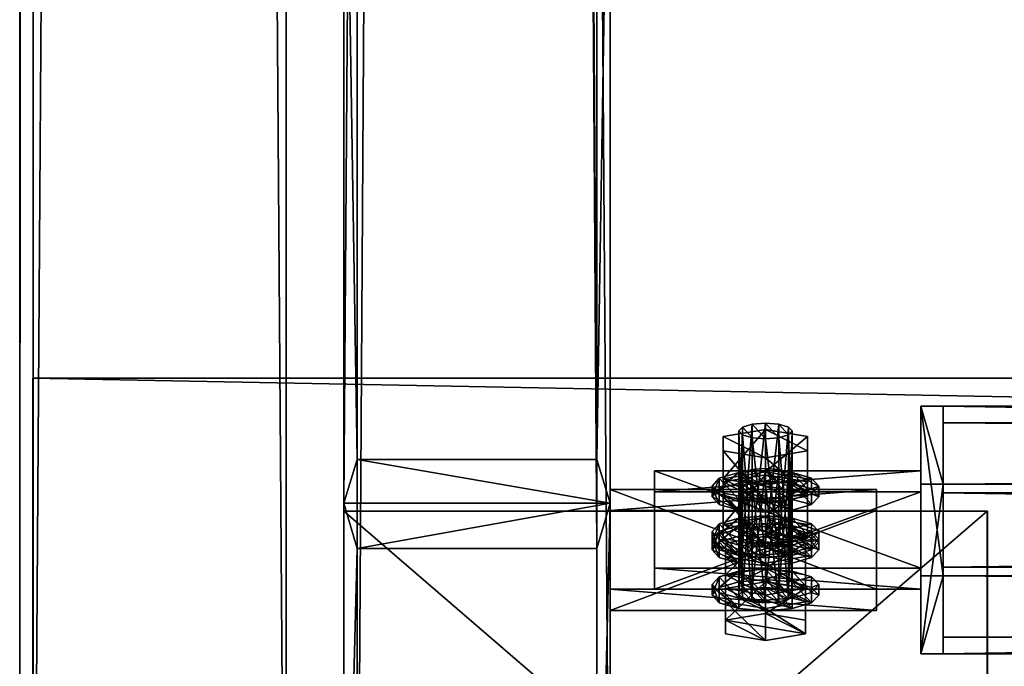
# Model space of a CAD drawing. Header units: millimetres. Extents: x 60485 to 71303, y 100 to 16900.
# Tile 6 of 256: x 60497 to 60719, y 235 to 381. Entities that reach past the tile are written whole.
import ezdxf

# ---------------------------------------------------------------- set-up
doc = ezdxf.new("R2010")
doc.units = ezdxf.units.MM
for name, color, linetype in [('1', 7, 'Continuous'), ('13', 7, 'Continuous'), ('21', 7, 'Continuous'), ('3', 7, 'Continuous'), ('4', 7, 'Continuous'), ('6', 7, 'Continuous'), ('99', 7, 'Continuous')]:
    doc.layers.add(name, color=color, linetype=linetype)

msp = doc.modelspace()

# ---------------------------------------------------------------- meshes
at = {"layer": '1', "color": 7}
mesh = msp.add_polyface(dxfattribs=at)
corners = [(70999.99, 100, 2950), (70999.99, 100, 0), (60499.99, 100, 0), (60499.99, 100, 2950), (70999.99, 300, 0), (60499.99, 300, 0), (70999.99, 300, 2950), (60499.99, 300, 2950)]
mesh.append_faces([[corners[k] for k in face] for face in [(0, 2, 3, 3), (1, 5, 2, 2), (4, 7, 5, 5), (6, 3, 7, 7), (1, 6, 4, 4), (3, 5, 7, 7)]], dxfattribs={"vtx0": -1, "color": 7})
mesh.append_faces([[corners[k] for k in face] for face in [(0, 1, 2, 2), (1, 4, 5, 5), (4, 6, 7, 7), (6, 0, 3, 3), (1, 0, 6, 6), (3, 2, 5, 5)]], dxfattribs={"vtx2": -1, "vtx3": -1, "color": 7})
at = {"layer": '13', "color": 30}
mesh = msp.add_polyface(dxfattribs=at)
corners = [(60497, 111.44, 3138.5), (60497, 128.98, 3081.12), (60497, 8488.02, 5636.83), (60497, 8470.48, 5694.2), (60500, 128.98, 3081.12), (60500, 8488.02, 5636.83), (60500, 112.32, 3135.63), (60500, 8471.35, 5691.34), (60557, 112.32, 3135.63), (60557, 8471.35, 5691.34), (60557, 111.44, 3138.5), (60557, 8470.48, 5694.2)]
mesh.append_faces([[corners[k] for k in face] for face in [(0, 2, 3, 3), (1, 5, 2, 2), (4, 7, 5, 5), (6, 9, 7, 7), (8, 11, 9, 9), (10, 3, 11, 11), (0, 4, 1, 1), (8, 0, 10, 10), (7, 2, 5, 5)]], dxfattribs={"vtx0": -1, "color": 30})
mesh.append_faces([[corners[k] for k in face] for face in [(4, 0, 6, 6), (6, 0, 8, 8), (3, 7, 11, 11)]], dxfattribs={"vtx0": -1, "vtx1": -1, "color": 30})
mesh.append_faces([[corners[k] for k in face] for face in [(7, 3, 2, 2)]], dxfattribs={"vtx0": -1, "vtx2": -1, "vtx3": -1, "color": 30})
mesh.append_faces([[corners[k] for k in face] for face in [(9, 11, 7, 7)]], dxfattribs={"vtx1": -1, "color": 30})
mesh.append_faces([[corners[k] for k in face] for face in [(0, 1, 2, 2), (1, 4, 5, 5), (4, 6, 7, 7), (6, 8, 9, 9), (8, 10, 11, 11), (10, 0, 3, 3)]], dxfattribs={"vtx2": -1, "vtx3": -1, "color": 30})
at = {"layer": '13', "color": 7}
mesh = msp.add_polyface(dxfattribs=at)
corners = [(60668, 279.38, 3027.03), (60665, 279.61, 3026.26), (60665, 252.84, 3018.07), (60662, 279.38, 3027.03), (60662, 252.6, 3018.84), (60659.8, 278.74, 3029.13), (60659.8, 251.96, 3020.94), (60659, 277.86, 3032), (60659, 251.08, 3023.81), (60665, 278.2, 3020.63), (60655.5, 276.6, 3025.88), (60655.5, 267.03, 3022.95), (60665, 268.64, 3017.71), (60655.5, 273.39, 3036.37), (60655.5, 263.83, 3033.44), (60665, 271.78, 3041.61), (60665, 262.22, 3038.69), (60674.5, 263.83, 3033.44), (60665, 268.94, 3016.72), (60659, 268.47, 3018.26), (60659, 266.08, 3017.53), (60665, 266.55, 3015.99), (60654.61, 267.18, 3022.46), (60654.61, 264.79, 3021.73), (60653, 265.43, 3028.2), (60653, 263.04, 3027.47), (60671, 262.39, 3038.14), (60659, 262.39, 3038.14), (60654.61, 263.67, 3033.94), (60659, 260, 3037.4), (60671, 260, 3037.4), (60665, 289.85, 2992.79), (60662, 262.84, 2985.37), (60665, 263.07, 2984.6), (60662, 289.61, 2993.56), (60659.8, 262.19, 2987.47), (60659.8, 288.97, 2995.66), (60659, 261.32, 2990.34), (60659, 288.09, 2998.53), (60659.8, 260.44, 2993.21), (60659.8, 287.22, 3001.4), (60662, 259.8, 2995.31), (60662, 286.57, 3003.5), (60665, 286.34, 3004.27), (60665, 259.56, 2996.08), (60665, 267.22, 2979.6), (60659, 266.75, 2981.13), (60659, 264.36, 2980.4), (60665, 264.83, 2978.87), (60654.61, 265.46, 2985.33), (60654.61, 263.07, 2984.6), (60665, 260.2, 3002.55), (60659, 260.67, 3001.01), (60654.61, 273.91, 3000.46), (60659, 272.62, 3004.66), (60659, 270.23, 3003.93), (60654.61, 271.52, 2999.73), (60665, 272.15, 3006.2), (60665, 269.76, 3005.47), (60653, 273.27, 2994), (60659, 276.31, 2984.06)]
mesh.append_faces([[corners[k] for k in face] for face in [(9, 11, 12, 12), (10, 14, 11, 11), (13, 16, 14, 14), (16, 11, 14, 14), (18, 20, 21, 21), (19, 23, 20, 20), (22, 25, 23, 23), (22, 28, 24, 24), (31, 32, 33, 33), (34, 35, 32, 32), (36, 37, 35, 35), (38, 39, 37, 37), (40, 41, 39, 39), (42, 44, 41, 41), (45, 47, 48, 48), (46, 50, 47, 47), (53, 55, 56, 56), (54, 58, 55, 55), (55, 59, 56, 56)]], dxfattribs={"vtx0": -1, "color": 7})
mesh.append_faces([[corners[k] for k in face] for face in [(11, 17, 12, 12), (18, 26, 19, 19), (19, 27, 22, 22), (23, 29, 20, 20), (20, 30, 21, 21), (45, 51, 46, 46), (46, 52, 49, 49)]], dxfattribs={"vtx0": -1, "vtx1": -1, "color": 7})
mesh.append_faces([[corners[k] for k in face] for face in [(22, 27, 28, 28), (60, 55, 58, 58)]], dxfattribs={"vtx0": -1, "vtx2": -1, "vtx3": -1, "color": 7})
mesh.append_faces([[corners[k] for k in face] for face in [(0, 1, 2, 2), (1, 3, 4, 4), (3, 5, 6, 6), (5, 7, 8, 8), (9, 10, 11, 11), (10, 13, 14, 14), (13, 15, 16, 16), (18, 19, 20, 20), (19, 22, 23, 23), (22, 24, 25, 25), (42, 43, 44, 44), (45, 46, 47, 47), (46, 49, 50, 50), (53, 54, 55, 55), (54, 57, 58, 58)]], dxfattribs={"vtx2": -1, "vtx3": -1, "color": 7})
mesh = msp.add_polyface(dxfattribs=at)
corners = [(60665, 279.61, 3026.26), (60665, 276.11, 3037.74), (60662, 279.38, 3027.03), (60662, 276.34, 3036.97), (60659.8, 278.74, 3029.13), (60659.8, 276.98, 3034.87), (60659, 277.86, 3032), (60665, 278.2, 3020.63), (60665, 271.78, 3041.61), (60655.5, 276.6, 3025.88), (60655.5, 273.39, 3036.37), (60665, 289.85, 2992.79), (60662, 289.61, 2993.56), (60662, 262.84, 2985.37), (60659.8, 288.97, 2995.66), (60659.8, 262.19, 2987.47), (60659, 288.09, 2998.53), (60659, 261.32, 2990.34), (60659.8, 287.22, 3001.4), (60659.8, 260.44, 2993.21), (60662, 286.57, 3003.5), (60662, 259.8, 2995.31), (60665, 286.34, 3004.27), (60665, 288.43, 2987.16), (60655.5, 286.83, 2992.41), (60655.5, 277.27, 2989.48), (60665, 278.87, 2984.24), (60655.5, 283.62, 3002.9), (60655.5, 274.06, 2999.97), (60665, 282.02, 3008.14), (60665, 272.45, 3005.22), (60674.5, 274.06, 2999.97), (60665, 279.17, 2983.25), (60659, 278.7, 2984.79), (60659, 276.31, 2984.06), (60665, 276.78, 2982.52), (60654.61, 277.42, 2988.99), (60654.61, 275.03, 2988.26), (60653, 275.66, 2994.73), (60653, 273.27, 2994), (60654.61, 273.91, 3000.46), (60654.61, 271.52, 2999.73), (60671, 272.62, 3004.66), (60665, 272.15, 3006.2), (60659, 272.62, 3004.66), (60659, 270.23, 3003.93)]
mesh.append_faces([[corners[k] for k in face] for face in [(4, 5, 6, 6), (9, 8, 10, 10), (14, 18, 16, 16), (23, 25, 26, 26), (24, 28, 25, 25), (27, 30, 28, 28), (24, 29, 27, 27), (30, 25, 28, 28), (32, 34, 35, 35), (33, 37, 34, 34), (36, 39, 37, 37), (38, 41, 39, 39), (36, 40, 38, 38)]], dxfattribs={"vtx0": -1, "color": 7})
mesh.append_faces([[corners[k] for k in face] for face in [(0, 1, 2, 2), (2, 3, 4, 4), (7, 8, 9, 9), (11, 22, 12, 12), (12, 20, 14, 14), (23, 29, 24, 24), (25, 31, 26, 26), (32, 42, 33, 33), (33, 44, 36, 36), (39, 45, 37, 37), (37, 45, 34, 34)]], dxfattribs={"vtx0": -1, "vtx1": -1, "color": 7})
mesh.append_faces([[corners[k] for k in face] for face in [(2, 1, 3, 3), (4, 3, 5, 5), (12, 22, 20, 20), (14, 20, 18, 18), (33, 42, 43, 43), (33, 43, 44, 44), (36, 44, 40, 40)]], dxfattribs={"vtx0": -1, "vtx2": -1, "vtx3": -1, "color": 7})
mesh.append_faces([[corners[k] for k in face] for face in [(11, 12, 13, 13), (12, 14, 15, 15), (14, 16, 17, 17), (16, 18, 19, 19), (18, 20, 21, 21), (23, 24, 25, 25), (24, 27, 28, 28), (27, 29, 30, 30), (32, 33, 34, 34), (33, 36, 37, 37), (36, 38, 39, 39), (38, 40, 41, 41)]], dxfattribs={"vtx2": -1, "vtx3": -1, "color": 7})
mesh = msp.add_polyface(dxfattribs=at)
corners = [(60670.2, 276.98, 3034.87), (60670.2, 278.74, 3029.13), (60671, 277.86, 3032), (60668, 279.38, 3027.03), (60668, 276.34, 3036.97), (60665, 279.61, 3026.26), (60665, 276.11, 3037.74), (60674.5, 273.39, 3036.37), (60665, 278.2, 3020.63), (60674.5, 276.6, 3025.88), (60665, 271.78, 3041.61), (60665, 286.34, 3004.27), (60668, 286.57, 3003.5), (60668, 259.8, 2995.31), (60670.2, 287.22, 3001.4), (60670.2, 260.44, 2993.21), (60671, 288.09, 2998.53), (60671, 261.32, 2990.34), (60670.2, 288.97, 2995.66), (60670.2, 262.19, 2987.47), (60668, 289.61, 2993.56), (60668, 262.84, 2985.37), (60665, 289.85, 2992.79), (60665, 263.07, 2984.6), (60665, 282.02, 3008.14), (60674.5, 283.62, 3002.9), (60674.5, 274.06, 2999.97), (60665, 272.45, 3005.22), (60674.5, 286.83, 2992.41), (60674.5, 277.27, 2989.48), (60665, 288.43, 2987.16), (60665, 278.87, 2984.24), (60655.5, 277.27, 2989.48), (60675.39, 273.91, 3000.46), (60677, 275.66, 2994.73), (60677, 273.27, 2994), (60675.39, 277.42, 2988.99), (60675.39, 275.03, 2988.26), (60671, 278.7, 2984.79), (60671, 276.31, 2984.06), (60665, 279.17, 2983.25), (60665, 276.78, 2982.52), (60671, 272.62, 3004.66), (60659, 276.31, 2984.06), (60671, 270.23, 3003.93), (60675.39, 271.52, 2999.73)]
mesh.append_faces([[corners[k] for k in face] for face in [(0, 1, 2, 2), (7, 8, 9, 9), (14, 18, 16, 16), (24, 26, 27, 27), (25, 29, 26, 26), (28, 31, 29, 29), (25, 30, 28, 28), (31, 26, 29, 29), (34, 37, 35, 35), (36, 39, 37, 37), (38, 41, 39, 39), (34, 38, 36, 36), (39, 35, 37, 37)]], dxfattribs={"vtx0": -1, "color": 7})
mesh.append_faces([[corners[k] for k in face] for face in [(1, 0, 3, 3), (3, 4, 5, 5), (18, 14, 20, 20), (20, 12, 22, 22), (38, 42, 40, 40), (43, 44, 41, 41), (41, 44, 39, 39)]], dxfattribs={"vtx0": -1, "vtx1": -1, "color": 7})
mesh.append_faces([[corners[k] for k in face] for face in [(3, 0, 4, 4), (5, 4, 6, 6), (8, 7, 10, 10), (20, 14, 12, 12), (22, 12, 11, 11), (30, 25, 24, 24), (32, 27, 26, 26), (38, 34, 33, 33), (38, 33, 42, 42), (39, 45, 35, 35)]], dxfattribs={"vtx0": -1, "vtx2": -1, "vtx3": -1, "color": 7})
mesh.append_faces([[corners[k] for k in face] for face in [(11, 12, 13, 13), (12, 14, 15, 15), (14, 16, 17, 17), (16, 18, 19, 19), (18, 20, 21, 21), (20, 22, 23, 23), (24, 25, 26, 26), (25, 28, 29, 29), (28, 30, 31, 31), (33, 34, 35, 35), (34, 36, 37, 37), (36, 38, 39, 39), (38, 40, 41, 41)]], dxfattribs={"vtx2": -1, "vtx3": -1, "color": 7})
mesh = msp.add_polyface(dxfattribs=at)
corners = [(60670.2, 276.98, 3034.87), (60671, 277.86, 3032), (60671, 251.08, 3023.81), (60670.2, 278.74, 3029.13), (60670.2, 251.96, 3020.94), (60668, 279.38, 3027.03), (60668, 252.6, 3018.84), (60665, 271.78, 3041.61), (60674.5, 273.39, 3036.37), (60674.5, 263.83, 3033.44), (60665, 262.22, 3038.69), (60674.5, 276.6, 3025.88), (60674.5, 267.03, 3022.95), (60665, 278.2, 3020.63), (60665, 268.64, 3017.71), (60655.5, 267.03, 3022.95), (60677, 265.43, 3028.2), (60675.39, 267.18, 3022.46), (60675.39, 264.79, 3021.73), (60677, 263.04, 3027.47), (60671, 268.47, 3018.26), (60671, 266.08, 3017.53), (60665, 268.94, 3016.72), (60665, 266.55, 3015.99), (60675.39, 263.67, 3033.94), (60671, 262.39, 3038.14), (60675.39, 261.28, 3033.2), (60665, 286.34, 3004.27), (60668, 259.8, 2995.31), (60665, 259.56, 2996.08), (60668, 286.57, 3003.5), (60670.2, 260.44, 2993.21), (60670.2, 287.22, 3001.4), (60671, 261.32, 2990.34), (60671, 288.09, 2998.53), (60670.2, 262.19, 2987.47), (60670.2, 288.97, 2995.66), (60668, 262.84, 2985.37), (60668, 289.61, 2993.56), (60665, 263.07, 2984.6), (60677, 263.71, 2991.07), (60675.39, 265.46, 2985.33), (60675.39, 263.07, 2984.6), (60671, 266.75, 2981.13), (60671, 264.36, 2980.4), (60665, 267.22, 2979.6), (60665, 264.83, 2978.87), (60675.39, 261.95, 2996.81), (60671, 260.67, 3001.01), (60665, 272.15, 3006.2), (60671, 272.62, 3004.66), (60671, 270.23, 3003.93), (60665, 269.76, 3005.47), (60675.39, 273.91, 3000.46), (60675.39, 271.52, 2999.73), (60677, 273.27, 2994), (60659, 276.31, 2984.06), (60671, 276.31, 2984.06)]
mesh.append_faces([[corners[k] for k in face] for face in [(7, 9, 10, 10), (8, 12, 9, 9), (11, 14, 12, 12), (14, 9, 12, 12), (16, 18, 19, 19), (17, 21, 18, 18), (20, 23, 21, 21), (24, 17, 16, 16), (21, 19, 18, 18), (27, 28, 29, 29), (30, 31, 28, 28), (32, 33, 31, 31), (34, 35, 33, 33), (36, 37, 35, 35), (38, 39, 37, 37), (41, 44, 42, 42), (43, 46, 44, 44), (49, 51, 52, 52), (50, 54, 51, 51), (53, 55, 54, 54)]], dxfattribs={"vtx0": -1, "color": 7})
mesh.append_faces([[corners[k] for k in face] for face in [(17, 24, 20, 20), (20, 25, 22, 22), (23, 26, 21, 21), (41, 47, 43, 43), (43, 48, 45, 45)]], dxfattribs={"vtx0": -1, "vtx1": -1, "color": 7})
mesh.append_faces([[corners[k] for k in face] for face in [(15, 10, 9, 9), (20, 24, 25, 25), (56, 52, 51, 51), (57, 51, 54, 54)]], dxfattribs={"vtx0": -1, "vtx2": -1, "vtx3": -1, "color": 7})
mesh.append_faces([[corners[k] for k in face] for face in [(0, 1, 2, 2), (1, 3, 4, 4), (3, 5, 6, 6), (7, 8, 9, 9), (8, 11, 12, 12), (11, 13, 14, 14), (16, 17, 18, 18), (17, 20, 21, 21), (20, 22, 23, 23), (40, 41, 42, 42), (41, 43, 44, 44), (43, 45, 46, 46), (49, 50, 51, 51), (50, 53, 54, 54)]], dxfattribs={"vtx2": -1, "vtx3": -1, "color": 7})
mesh = msp.add_polyface(dxfattribs=at)
corners = [(60665, 279.61, 3026.26), (60662, 252.6, 3018.84), (60665, 252.84, 3018.07), (60662, 279.38, 3027.03), (60659.8, 251.96, 3020.94), (60659.8, 278.74, 3029.13), (60659, 251.08, 3023.81), (60659, 277.86, 3032), (60659.8, 276.98, 3034.87), (60659.8, 250.21, 3026.68), (60662, 276.34, 3036.97), (60662, 249.56, 3028.78), (60665, 276.11, 3037.74), (60665, 249.33, 3029.55), (60653, 265.43, 3028.2), (60654.61, 263.67, 3033.94), (60654.61, 261.28, 3033.2), (60653, 263.04, 3027.47), (60659, 262.39, 3038.14), (60659, 260, 3037.4), (60665, 261.92, 3039.67), (60665, 259.53, 3038.94), (60659, 268.47, 3018.26), (60654.61, 264.79, 3021.73), (60659, 266.08, 3017.53), (60662, 259.8, 2995.31), (60659, 261.32, 2990.34), (60659.8, 260.44, 2993.21), (60659.8, 262.19, 2987.47), (60662, 262.84, 2985.37), (60665, 259.56, 2996.08), (60665, 263.07, 2984.6), (60665, 264.36, 2980.4), (60656, 262.84, 2985.37), (60656, 255.66, 2983.18), (60665, 257.18, 2978.21), (60656, 259.8, 2995.31), (60656, 252.63, 2993.12), (60665, 258.28, 3000.28), (60654.61, 265.46, 2985.33), (60653, 263.71, 2991.07), (60653, 261.32, 2990.34), (60654.61, 263.07, 2984.6), (60654.61, 261.95, 2996.81), (60654.61, 259.56, 2996.08), (60659, 260.67, 3001.01), (60659, 258.28, 3000.28), (60665, 260.2, 3002.55), (60665, 257.81, 3001.82), (60659, 266.75, 2981.13), (60659, 264.36, 2980.4), (60665, 264.83, 2978.87)]
mesh.append_faces([[corners[k] for k in face] for face in [(0, 1, 2, 2), (3, 4, 1, 1), (5, 6, 4, 4), (7, 9, 6, 6), (14, 16, 17, 17), (15, 19, 16, 16), (18, 21, 19, 19), (19, 17, 16, 16), (25, 26, 27, 27), (32, 34, 35, 35), (33, 38, 36, 36), (39, 41, 42, 42), (40, 44, 41, 41), (43, 46, 44, 44), (45, 48, 46, 46), (39, 43, 40, 40), (46, 41, 44, 44)]], dxfattribs={"vtx0": -1, "color": 7})
mesh.append_faces([[corners[k] for k in face] for face in [(17, 19, 23, 23), (26, 25, 28, 28), (28, 25, 29, 29), (29, 30, 31, 31), (32, 38, 33, 33), (41, 46, 42, 42), (42, 46, 50, 50), (50, 48, 51, 51)]], dxfattribs={"vtx0": -1, "vtx1": -1, "color": 7})
mesh.append_faces([[corners[k] for k in face] for face in [(22, 20, 18, 18), (24, 19, 21, 21), (29, 25, 30, 30), (49, 47, 45, 45), (39, 45, 43, 43), (50, 46, 48, 48)]], dxfattribs={"vtx0": -1, "vtx2": -1, "vtx3": -1, "color": 7})
mesh.append_faces([[corners[k] for k in face] for face in [(7, 8, 9, 9), (8, 10, 11, 11), (10, 12, 13, 13), (14, 15, 16, 16), (15, 18, 19, 19), (18, 20, 21, 21), (32, 33, 34, 34), (33, 36, 37, 37), (39, 40, 41, 41), (40, 43, 44, 44), (43, 45, 46, 46), (45, 47, 48, 48)]], dxfattribs={"vtx2": -1, "vtx3": -1, "color": 7})
mesh = msp.add_polyface(dxfattribs=at)
corners = [(60665, 276.11, 3037.74), (60668, 276.34, 3036.97), (60668, 249.56, 3028.78), (60665, 249.33, 3029.55), (60670.2, 276.98, 3034.87), (60670.2, 250.21, 3026.68), (60671, 251.08, 3023.81), (60671, 277.86, 3032), (60670.2, 251.96, 3020.94), (60670.2, 278.74, 3029.13), (60668, 252.6, 3018.84), (60668, 279.38, 3027.03), (60665, 252.84, 3018.07), (60665, 261.92, 3039.67), (60671, 262.39, 3038.14), (60671, 260, 3037.4), (60665, 259.53, 3038.94), (60675.39, 263.67, 3033.94), (60675.39, 261.28, 3033.2), (60677, 265.43, 3028.2), (60677, 263.04, 3027.47), (60659, 268.47, 3018.26), (60659, 266.08, 3017.53), (60665, 266.55, 3015.99), (60671, 266.08, 3017.53), (60665, 263.07, 2984.6), (60665, 259.56, 2996.08), (60668, 259.8, 2995.31), (60670.2, 260.44, 2993.21), (60668, 262.84, 2985.37), (60671, 261.32, 2990.34), (60670.2, 262.19, 2987.47), (60674, 259.8, 2995.31), (60674, 262.84, 2985.37), (60674, 255.66, 2983.18), (60665, 264.36, 2980.4), (60665, 257.18, 2978.21), (60665, 258.28, 3000.28), (60665, 260.2, 3002.55), (60671, 260.67, 3001.01), (60671, 258.28, 3000.28), (60665, 257.81, 3001.82), (60675.39, 261.95, 2996.81), (60675.39, 259.56, 2996.08), (60677, 263.71, 2991.07), (60677, 261.32, 2990.34), (60675.39, 263.07, 2984.6), (60675.39, 265.46, 2985.33), (60671, 266.75, 2981.13), (60665, 267.22, 2979.6), (60665, 264.83, 2978.87), (60671, 264.36, 2980.4)]
mesh.append_faces([[corners[k] for k in face] for face in [(0, 2, 3, 3), (1, 5, 2, 2), (4, 6, 5, 5), (7, 8, 6, 6), (9, 10, 8, 8), (11, 12, 10, 10), (13, 15, 16, 16), (14, 18, 15, 15), (17, 20, 18, 18), (29, 30, 31, 31), (33, 36, 34, 34), (32, 35, 33, 33), (38, 40, 41, 41), (39, 43, 40, 40), (42, 45, 43, 43), (44, 46, 45, 45), (42, 47, 44, 44), (51, 45, 46, 46)]], dxfattribs={"vtx0": -1, "color": 7})
mesh.append_faces([[corners[k] for k in face] for face in [(25, 28, 29, 29), (50, 43, 51, 51)]], dxfattribs={"vtx0": -1, "vtx1": -1, "color": 7})
mesh.append_faces([[corners[k] for k in face] for face in [(21, 14, 13, 13), (22, 16, 15, 15), (23, 15, 18, 18), (24, 18, 20, 20), (25, 26, 27, 27), (25, 27, 28, 28), (29, 28, 30, 30), (35, 32, 37, 37), (48, 42, 39, 39), (49, 39, 38, 38), (50, 41, 40, 40), (50, 40, 43, 43), (51, 43, 45, 45)]], dxfattribs={"vtx0": -1, "vtx2": -1, "vtx3": -1, "color": 7})
mesh.append_faces([[corners[k] for k in face] for face in [(0, 1, 2, 2), (1, 4, 5, 5), (13, 14, 15, 15), (14, 17, 18, 18), (17, 19, 20, 20), (32, 33, 34, 34), (33, 35, 36, 36), (38, 39, 40, 40), (39, 42, 43, 43), (42, 44, 45, 45)]], dxfattribs={"vtx2": -1, "vtx3": -1, "color": 7})
mesh = msp.add_polyface(dxfattribs=at)
corners = [(60659.8, 276.98, 3034.87), (60662, 249.56, 3028.78), (60659.8, 250.21, 3026.68), (60662, 276.34, 3036.97), (60665, 249.33, 3029.55), (60659.8, 251.96, 3020.94), (60659, 251.08, 3023.81), (60662, 252.6, 3018.84), (60665, 252.84, 3018.07), (60665, 254.12, 3013.87), (60656, 252.6, 3018.84), (60656, 245.43, 3016.65), (60665, 246.95, 3011.68), (60656, 249.56, 3028.78), (60656, 242.39, 3026.59), (60665, 248.05, 3033.75), (60665, 240.87, 3031.56), (60674, 242.39, 3026.59), (60665, 256.98, 3013.07), (60659, 256.51, 3014.6), (60659, 254.12, 3013.87), (60665, 254.59, 3012.34), (60654.61, 255.23, 3018.8), (60654.61, 252.84, 3018.07), (60653, 253.47, 3024.54), (60653, 251.08, 3023.81), (60654.61, 251.72, 3030.28), (60654.61, 249.33, 3029.55), (60659, 250.44, 3034.48), (60659, 248.05, 3033.75), (60665, 249.97, 3036.02), (60665, 247.58, 3035.29), (60671, 248.05, 3033.75), (60656, 262.84, 2985.37), (60656, 252.63, 2993.12), (60656, 255.66, 2983.18), (60656, 259.8, 2995.31), (60665, 258.28, 3000.28), (60665, 251.11, 2998.09)]
mesh.append_faces([[corners[k] for k in face] for face in [(0, 1, 2, 2), (3, 4, 1, 1), (2, 5, 6, 6), (9, 11, 12, 12), (10, 14, 11, 11), (13, 16, 14, 14), (10, 15, 13, 13), (16, 11, 14, 14), (18, 20, 21, 21), (19, 23, 20, 20), (22, 25, 23, 23), (24, 27, 25, 25), (26, 29, 27, 27), (28, 31, 29, 29), (22, 26, 24, 24), (29, 25, 27, 27), (33, 34, 35, 35), (36, 38, 34, 34), (38, 35, 34, 34)]], dxfattribs={"vtx0": -1, "color": 7})
mesh.append_faces([[corners[k] for k in face] for face in [(5, 1, 7, 7), (7, 4, 8, 8), (9, 15, 10, 10), (11, 17, 12, 12), (18, 30, 19, 19), (19, 28, 22, 22), (25, 29, 23, 23), (23, 29, 20, 20), (20, 32, 21, 21)]], dxfattribs={"vtx0": -1, "vtx1": -1, "color": 7})
mesh.append_faces([[corners[k] for k in face] for face in [(5, 2, 1, 1), (7, 1, 4, 4), (19, 30, 28, 28), (22, 28, 26, 26), (20, 29, 31, 31)]], dxfattribs={"vtx0": -1, "vtx2": -1, "vtx3": -1, "color": 7})
mesh.append_faces([[corners[k] for k in face] for face in [(9, 10, 11, 11), (10, 13, 14, 14), (13, 15, 16, 16), (18, 19, 20, 20), (19, 22, 23, 23), (22, 24, 25, 25), (24, 26, 27, 27), (26, 28, 29, 29), (28, 30, 31, 31), (36, 37, 38, 38)]], dxfattribs={"vtx2": -1, "vtx3": -1, "color": 7})
mesh = msp.add_polyface(dxfattribs=at)
corners = [(60665, 252.84, 3018.07), (60665, 249.33, 3029.55), (60668, 249.56, 3028.78), (60670.2, 250.21, 3026.68), (60668, 252.6, 3018.84), (60670.2, 251.96, 3020.94), (60671, 251.08, 3023.81), (60665, 248.05, 3033.75), (60674, 249.56, 3028.78), (60674, 242.39, 3026.59), (60665, 240.87, 3031.56), (60674, 252.6, 3018.84), (60674, 245.43, 3016.65), (60665, 254.12, 3013.87), (60665, 246.95, 3011.68), (60656, 245.43, 3016.65), (60665, 249.97, 3036.02), (60671, 250.44, 3034.48), (60671, 248.05, 3033.75), (60665, 247.58, 3035.29), (60675.39, 251.72, 3030.28), (60675.39, 249.33, 3029.55), (60677, 253.47, 3024.54), (60677, 251.08, 3023.81), (60675.39, 255.23, 3018.8), (60675.39, 252.84, 3018.07), (60671, 256.51, 3014.6), (60671, 254.12, 3013.87), (60665, 256.98, 3013.07), (60665, 254.59, 3012.34), (60659, 254.12, 3013.87), (60665, 258.28, 3000.28), (60674, 259.8, 2995.31), (60674, 252.63, 2993.12), (60665, 251.11, 2998.09), (60674, 255.66, 2983.18), (60656, 255.66, 2983.18), (60665, 257.18, 2978.21)]
mesh.append_faces([[corners[k] for k in face] for face in [(5, 3, 6, 6), (7, 9, 10, 10), (8, 12, 9, 9), (11, 14, 12, 12), (8, 13, 11, 11), (14, 9, 12, 12), (16, 18, 19, 19), (17, 21, 18, 18), (20, 23, 21, 21), (22, 25, 23, 23), (24, 27, 25, 25), (26, 29, 27, 27), (20, 24, 22, 22), (25, 21, 23, 23), (31, 33, 34, 34), (32, 35, 33, 33), (37, 33, 35, 35)]], dxfattribs={"vtx0": -1, "color": 7})
mesh.append_faces([[corners[k] for k in face] for face in [(0, 3, 4, 4), (4, 3, 5, 5), (24, 20, 26, 26), (26, 17, 28, 28), (29, 21, 27, 27), (27, 21, 25, 25), (36, 33, 37, 37)]], dxfattribs={"vtx0": -1, "vtx1": -1, "color": 7})
mesh.append_faces([[corners[k] for k in face] for face in [(0, 1, 2, 2), (0, 2, 3, 3), (13, 8, 7, 7), (15, 10, 9, 9), (26, 20, 17, 17), (28, 17, 16, 16), (30, 19, 18, 18), (29, 18, 21, 21), (36, 34, 33, 33)]], dxfattribs={"vtx0": -1, "vtx2": -1, "vtx3": -1, "color": 7})
mesh.append_faces([[corners[k] for k in face] for face in [(7, 8, 9, 9), (8, 11, 12, 12), (11, 13, 14, 14), (16, 17, 18, 18), (17, 20, 21, 21), (20, 22, 23, 23), (22, 24, 25, 25), (24, 26, 27, 27), (26, 28, 29, 29), (31, 32, 33, 33)]], dxfattribs={"vtx2": -1, "vtx3": -1, "color": 7})
at = {"layer": '21', "color": 6}
mesh = msp.add_polyface(dxfattribs=at)
corners = [(60570, 145.04, 2960.04), (60570, 145.04, 2970.04), (60714.99, 145.04, 2970.03), (60714.98, 145.04, 2960.03), (60570, 270.04, 2970.04), (60714.99, 270.04, 2970.03), (60570, 270.04, 2960.04), (60714.98, 270.04, 2960.03)]
mesh.append_faces([[corners[k] for k in face] for face in [(0, 2, 3, 3), (4, 2, 1, 1), (6, 1, 0, 0), (7, 0, 3, 3), (5, 3, 2, 2), (7, 4, 6, 6)]], dxfattribs={"vtx0": -1, "color": 6})
mesh.append_faces([[corners[k] for k in face] for face in [(0, 1, 2, 2), (4, 5, 2, 2), (6, 4, 1, 1), (7, 6, 0, 0), (5, 7, 3, 3), (7, 5, 4, 4)]], dxfattribs={"vtx2": -1, "vtx3": -1, "color": 6})
at = {"layer": '3', "color": 91}
mesh = msp.add_polyface(dxfattribs=at)
corners = [(60570, 8485, 5564.7), (60630, 8485, 5564.7), (60630, 145.04, 3014.92), (60570, 145.04, 3014.92), (60570, 271.84, 2970.03), (60630, 271.84, 2970.03), (60630, 8485, 5481.04), (60570, 8485, 5481.04), (60570, 145.04, 2970.03), (60627, 8485, 5484.18), (60573, 8485, 5484.18), (60573, 8485, 5561.56), (60627, 8485, 5561.56), (60573, 145.04, 3011.78), (60627, 145.04, 3011.78), (60573, 261.58, 2970.03), (60573, 145.04, 2970.03), (60627, 261.58, 2970.03), (60627, 145.04, 2970.03), (60630, 145.04, 2970.03)]
mesh.append_faces([[corners[k] for k in face] for face in [(0, 2, 3, 3), (4, 6, 7, 7), (4, 3, 8, 8), (0, 4, 7, 7), (12, 13, 14, 14), (15, 11, 10, 10), (13, 15, 16, 16), (17, 10, 9, 9), (17, 14, 18, 18), (12, 17, 9, 9), (8, 13, 16, 16), (18, 2, 19, 19), (5, 1, 6, 6), (2, 5, 19, 19), (5, 18, 19, 19), (15, 8, 16, 16)]], dxfattribs={"vtx0": -1, "color": 91})
mesh.append_faces([[corners[k] for k in face] for face in [(3, 4, 0, 0), (0, 11, 1, 1), (11, 7, 10, 10), (10, 7, 9, 9), (1, 12, 6, 6), (12, 1, 11, 11), (6, 9, 7, 7), (11, 15, 13, 13), (14, 17, 12, 12), (2, 14, 3, 3), (3, 13, 8, 8), (1, 5, 2, 2), (18, 5, 17, 17), (17, 5, 15, 15), (8, 15, 4, 4), (4, 15, 5, 5)]], dxfattribs={"vtx0": -1, "vtx1": -1, "color": 91})
mesh.append_faces([[corners[k] for k in face] for face in [(11, 0, 7, 7), (6, 12, 9, 9), (2, 18, 14, 14), (3, 14, 13, 13)]], dxfattribs={"vtx0": -1, "vtx2": -1, "vtx3": -1, "color": 91})
mesh.append_faces([[corners[k] for k in face] for face in [(0, 1, 2, 2), (4, 5, 6, 6), (12, 11, 13, 13), (17, 15, 10, 10)]], dxfattribs={"vtx2": -1, "vtx3": -1, "color": 91})
at = {"layer": '4', "color": 171}
mesh = msp.add_polyface(dxfattribs=at)
corners = [(63095, 289.91, 2989.15), (63095, 257.4, 2979.21), (60705, 257.4, 2979.21), (60705, 289.91, 2989.15), (63095, 241.61, 3030.85), (60705, 241.61, 3030.85), (63095, 274.13, 3040.79), (60705, 274.13, 3040.79), (63095, 293.66, 2987.16), (63095, 276.12, 3044.54), (60705, 276.12, 3044.54), (60705, 293.66, 2987.16), (63095, 237.87, 3032.84), (60705, 237.87, 3032.84), (63095, 255.41, 2975.46), (60705, 255.41, 2975.46)]
mesh.append_faces([[corners[k] for k in face] for face in [(0, 2, 3, 3), (1, 5, 2, 2), (4, 7, 5, 5), (6, 3, 7, 7), (8, 10, 11, 11), (9, 13, 10, 10), (12, 15, 13, 13), (14, 11, 15, 15)]], dxfattribs={"vtx0": -1, "color": 171})
mesh.append_faces([[corners[k] for k in face] for face in [(9, 6, 12, 12), (6, 8, 0, 0), (0, 8, 1, 1), (14, 1, 8, 8), (10, 3, 11, 11), (3, 10, 7, 7), (7, 10, 5, 5), (15, 2, 13, 13), (2, 11, 3, 3)]], dxfattribs={"vtx0": -1, "vtx1": -1, "color": 171})
mesh.append_faces([[corners[k] for k in face] for face in [(6, 9, 8, 8), (12, 6, 4, 4), (4, 14, 12, 12), (14, 4, 1, 1), (5, 10, 13, 13), (2, 15, 11, 11), (13, 2, 5, 5)]], dxfattribs={"vtx0": -1, "vtx2": -1, "vtx3": -1, "color": 171})
mesh.append_faces([[corners[k] for k in face] for face in [(0, 1, 2, 2), (1, 4, 5, 5), (4, 6, 7, 7), (6, 0, 3, 3), (8, 9, 10, 10), (9, 12, 13, 13), (12, 14, 15, 15), (14, 8, 11, 11)]], dxfattribs={"vtx2": -1, "vtx3": -1, "color": 171})
at = {"layer": '6', "color": 2}
mesh = msp.add_polyface(dxfattribs=at)
corners = [(60573, 8485, 2973.03), (60627, 8485, 2973.03), (60627, 281.65, 2973.03), (60573, 281.65, 2973.03), (60627, 8485, 3027.03), (60627, 458.28, 3027.03), (60573, 8485, 3027.03), (60573, 458.28, 3027.03), (60570, 8485, 2970.03), (60570, 8485, 3030.03), (60570, 468.09, 3030.03), (60570, 271.84, 2970.03), (60630, 8485, 3030.03), (60630, 468.09, 3030.03), (60630, 8485, 2970.03), (60630, 271.84, 2970.03)]
mesh.append_faces([[corners[k] for k in face] for face in [(0, 2, 3, 3), (1, 5, 2, 2), (4, 7, 5, 5), (6, 3, 7, 7), (8, 10, 11, 11), (9, 13, 10, 10), (12, 15, 13, 13), (14, 11, 15, 15)]], dxfattribs={"vtx0": -1, "color": 2})
mesh.append_faces([[corners[k] for k in face] for face in [(9, 6, 12, 12), (6, 8, 0, 0), (0, 8, 1, 1), (12, 4, 14, 14), (4, 12, 6, 6), (14, 1, 8, 8), (11, 3, 15, 15), (3, 10, 7, 7), (7, 10, 5, 5), (15, 2, 13, 13), (2, 15, 3, 3), (13, 5, 10, 10)]], dxfattribs={"vtx0": -1, "vtx1": -1, "color": 2})
mesh.append_faces([[corners[k] for k in face] for face in [(6, 9, 8, 8), (14, 4, 1, 1), (3, 11, 10, 10), (13, 2, 5, 5)]], dxfattribs={"vtx0": -1, "vtx2": -1, "vtx3": -1, "color": 2})
mesh.append_faces([[corners[k] for k in face] for face in [(0, 1, 2, 2), (1, 4, 5, 5), (4, 6, 7, 7), (6, 0, 3, 3), (8, 9, 10, 10), (9, 12, 13, 13), (12, 14, 15, 15), (14, 8, 11, 11)]], dxfattribs={"vtx2": -1, "vtx3": -1, "color": 2})
at = {"layer": '99', "color": 7}
mesh = msp.add_polyface(dxfattribs=at)
corners = [(60700, 255.41, 2975.46), (60700, 293.66, 2987.16), (60700, 276.12, 3044.54), (60700, 237.87, 3032.84), (60705, 293.66, 2987.16), (60705, 276.12, 3044.54), (60705, 255.41, 2975.46), (60705, 237.87, 3032.84)]
mesh.append_faces([[corners[k] for k in face] for face in [(0, 2, 3, 3), (1, 5, 2, 2), (4, 7, 5, 5), (6, 3, 7, 7), (1, 6, 4, 4), (3, 5, 7, 7)]], dxfattribs={"vtx0": -1, "color": 7})
mesh.append_faces([[corners[k] for k in face] for face in [(0, 1, 2, 2), (1, 4, 5, 5), (4, 6, 7, 7), (6, 0, 3, 3), (1, 0, 6, 6), (3, 2, 5, 5)]], dxfattribs={"vtx2": -1, "vtx3": -1, "color": 7})
mesh = msp.add_polyface(dxfattribs=at)
corners = [(60700, 274.34, 2973.41), (60640, 274.34, 2973.41), (60640, 252.41, 3045.13), (60700, 252.41, 3045.13), (60640, 279.12, 2974.87), (60640, 257.19, 3046.59), (60700, 279.12, 2974.87), (60700, 257.19, 3046.59)]
mesh.append_faces([[corners[k] for k in face] for face in [(0, 2, 3, 3), (1, 5, 2, 2), (4, 7, 5, 5), (6, 3, 7, 7), (1, 6, 4, 4), (3, 5, 7, 7)]], dxfattribs={"vtx0": -1, "color": 7})
mesh.append_faces([[corners[k] for k in face] for face in [(0, 1, 2, 2), (1, 4, 5, 5), (4, 6, 7, 7), (6, 0, 3, 3), (1, 0, 6, 6), (3, 2, 5, 5)]], dxfattribs={"vtx2": -1, "vtx3": -1, "color": 7})
mesh = msp.add_polyface(dxfattribs=at)
corners = [(60690, 270.14, 2970.03), (60630, 270.14, 2970.03), (60630, 247.63, 3043.67), (60690, 247.63, 3043.67), (60630, 274.92, 2971.5), (60630, 252.41, 3045.13), (60690, 274.92, 2971.5), (60690, 252.41, 3045.13)]
mesh.append_faces([[corners[k] for k in face] for face in [(0, 2, 3, 3), (1, 5, 2, 2), (4, 7, 5, 5), (6, 3, 7, 7), (1, 6, 4, 4), (3, 5, 7, 7)]], dxfattribs={"vtx0": -1, "color": 7})
mesh.append_faces([[corners[k] for k in face] for face in [(0, 1, 2, 2), (1, 4, 5, 5), (4, 6, 7, 7), (6, 0, 3, 3), (1, 0, 6, 6), (3, 2, 5, 5)]], dxfattribs={"vtx2": -1, "vtx3": -1, "color": 7})

doc.saveas('drawing.dxf')
